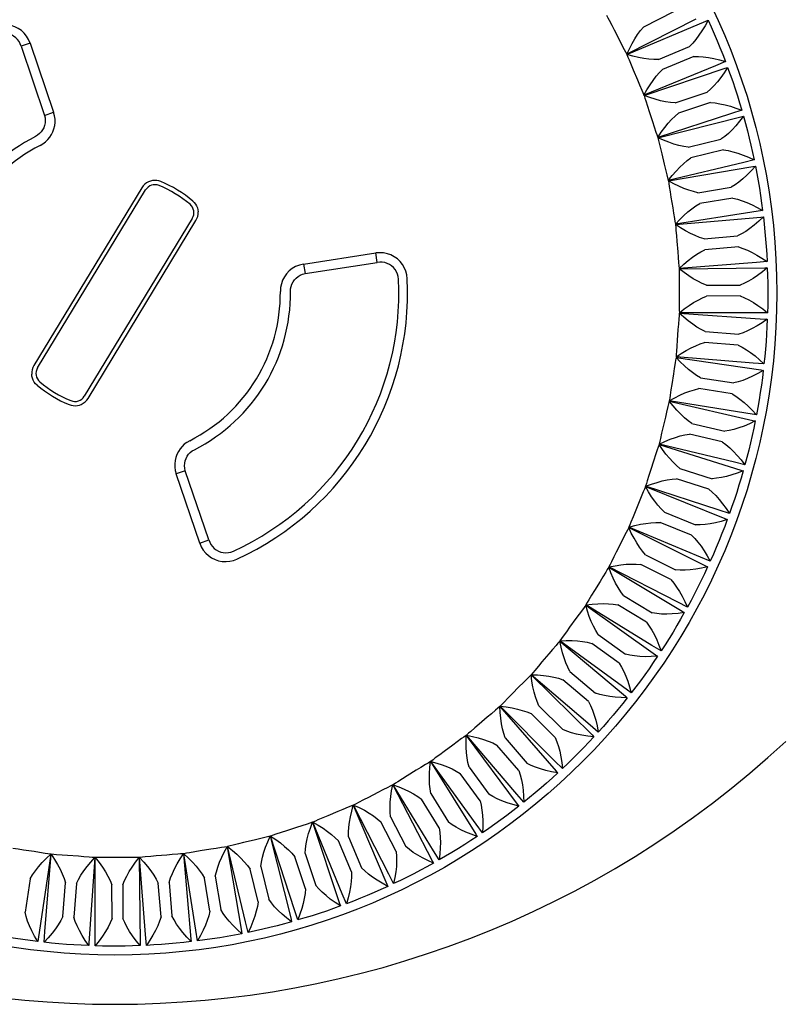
# Model space of a CAD drawing. Header units: inches. Extents: x 0 to 13.8, y 0 to 10.6.
# Tile 15 of 27: x 5.219 to 5.767, y 5.004 to 5.712. Entities that reach past the tile are written whole.
import ezdxf

# ---------------------------------------------------------------- set-up
doc = ezdxf.new("R2010")
doc.units = ezdxf.units.IN
doc.header["$LTSCALE"] = 0.75625
doc.header["$MEASUREMENT"] = 0
doc.layers.get('0').update_dxf_attribs({"linetype": 'CONTINUOUS'})

msp = doc.modelspace()

# ---------------------------------------------------------------- linework, layer by layer
at = {"color": 7, "linetype": 'Continuous'}
for p, q in [((5.70583, 5.71238), (5.65612, 5.68713)), ((5.68968, 5.71777), (5.66813, 5.70668)), ((5.64527, 5.70812), (5.64704, 5.70463)), ((5.64704, 5.70463), (5.6506, 5.69771)), ((5.22672, 5.69518), (5.22015, 5.69295)), ((5.22015, 5.69295), (5.23706, 5.6432)), ((5.22672, 5.69518), (5.2436, 5.64542)), ((5.67893, 5.68351), (5.70128, 5.69287)), ((5.70432, 5.68561), (5.68197, 5.67625)), ((5.6593, 5.67947), (5.66078, 5.67585)), ((5.66078, 5.67585), (5.66379, 5.66868)), ((5.72, 5.67896), (5.66847, 5.65769)), ((5.72713, 5.68193), (5.72, 5.67896)), ((5.69092, 5.6523), (5.71393, 5.65988)), ((5.67103, 5.64981), (5.67223, 5.64609)), ((5.7164, 5.6524), (5.69338, 5.64482)), ((5.23706, 5.6432), (5.2436, 5.64542)), ((5.67223, 5.64609), (5.67466, 5.6387)), ((5.7315, 5.64454), (5.67847, 5.62738)), ((5.73884, 5.64694), (5.7315, 5.64454)), ((5.70043, 5.62024), (5.72396, 5.62599)), ((5.6804, 5.61933), (5.6813, 5.61552)), ((5.6813, 5.61552), (5.68315, 5.60796)), ((5.72583, 5.61834), (5.70229, 5.61259)), ((5.74028, 5.60933), (5.68605, 5.59638)), ((5.74778, 5.61114), (5.74028, 5.60933)), ((5.30711, 5.59113), (5.22939, 5.46315)), ((5.70739, 5.58754), (5.7313, 5.59142)), ((5.23204, 5.46154), (5.30975, 5.58953)), ((5.68735, 5.5882), (5.68795, 5.58433)), ((5.68795, 5.58433), (5.6892, 5.57665)), ((5.73256, 5.58365), (5.70865, 5.57976)), ((5.74626, 5.57353), (5.69119, 5.56488)), ((5.75388, 5.57475), (5.74626, 5.57353)), ((5.3434, 5.56909), (5.26569, 5.44111)), ((5.26834, 5.4395), (5.34605, 5.56749)), ((5.69184, 5.55662), (5.69213, 5.55271)), ((5.71176, 5.55439), (5.7359, 5.55639)), ((5.69213, 5.55271), (5.69277, 5.54496)), ((5.73655, 5.54854), (5.71241, 5.54654)), ((5.4235, 5.53618), (5.47545, 5.54416)), ((5.4765, 5.5373), (5.47545, 5.54416)), ((5.4235, 5.53618), (5.42455, 5.52936)), ((5.42455, 5.52936), (5.4765, 5.5373)), ((5.74941, 5.53737), (5.69383, 5.53307)), ((5.75711, 5.53799), (5.74941, 5.53737)), ((5.69383, 5.52478), (5.69382, 5.52087)), ((5.69382, 5.52087), (5.69385, 5.51309)), ((5.71352, 5.521), (5.73775, 5.5211)), ((5.73778, 5.51322), (5.71355, 5.51312)), ((5.74972, 5.50108), (5.69397, 5.50115)), ((5.75744, 5.50109), (5.74972, 5.50108)), ((5.69332, 5.49289), (5.693, 5.48899)), ((5.693, 5.48899), (5.69243, 5.48123)), ((5.71265, 5.48757), (5.73681, 5.48577)), ((5.73623, 5.47792), (5.71206, 5.47972)), ((5.74718, 5.46488), (5.69161, 5.46932)), ((5.75487, 5.46428), (5.74718, 5.46488)), ((5.68969, 5.45727), (5.6885, 5.44959)), ((5.69031, 5.46114), (5.68969, 5.45727)), ((5.70916, 5.45432), (5.73311, 5.45063)), ((5.73191, 5.44284), (5.70796, 5.44654)), ((5.7418, 5.42899), (5.68675, 5.43777)), ((5.68482, 5.42972), (5.6839, 5.42591)), ((5.74943, 5.42779), (5.7418, 5.42899)), ((5.6839, 5.42591), (5.68211, 5.41834)), ((5.70308, 5.42144), (5.72666, 5.41588)), ((5.72485, 5.40822), (5.70127, 5.41378)), ((5.73363, 5.39362), (5.67944, 5.4067)), ((5.67566, 5.39511), (5.67329, 5.3877)), ((5.67688, 5.39882), (5.67566, 5.39511)), ((5.74114, 5.39183), (5.73363, 5.39362)), ((5.33838, 5.38744), (5.33184, 5.38522)), ((5.34872, 5.33545), (5.33184, 5.38522)), ((5.35529, 5.33768), (5.33838, 5.38744)), ((5.69443, 5.38914), (5.71751, 5.38175)), ((5.7151, 5.37425), (5.69203, 5.38164)), ((5.72271, 5.35901), (5.66971, 5.37631)), ((5.66503, 5.36504), (5.66208, 5.35784)), ((5.66654, 5.36865), (5.66503, 5.36504)), ((5.68328, 5.35762), (5.7057, 5.34844)), ((5.73005, 5.35664), (5.72271, 5.35901)), ((5.70272, 5.34115), (5.68029, 5.35033)), ((5.7091, 5.32537), (5.65762, 5.34676)), ((5.34872, 5.33545), (5.35529, 5.33768)), ((5.65208, 5.3359), (5.64858, 5.32895)), ((5.65387, 5.33938), (5.65208, 5.3359)), ((5.66969, 5.32707), (5.69132, 5.31616)), ((5.71624, 5.32242), (5.7091, 5.32537)), ((5.6929, 5.29289), (5.64326, 5.31826)), ((5.68777, 5.30913), (5.66614, 5.32004)), ((5.63688, 5.30787), (5.63284, 5.30122)), ((5.63893, 5.31119), (5.63688, 5.30787)), ((5.65374, 5.29768), (5.67445, 5.28511)), ((5.69978, 5.2894), (5.6929, 5.29289)), ((5.6742, 5.26179), (5.6267, 5.29097)), ((5.67036, 5.27838), (5.64965, 5.29095)), ((5.61953, 5.28111), (5.61498, 5.2748)), ((5.62184, 5.28427), (5.61953, 5.28111)), ((5.65312, 5.23225), (5.60806, 5.26507)), ((5.63553, 5.26964), (5.6552, 5.25548)), ((5.60268, 5.25877), (5.60013, 5.2558)), ((5.65059, 5.24909), (5.63093, 5.26325)), ((5.68079, 5.25776), (5.6742, 5.26179)), ((5.60013, 5.2558), (5.5951, 5.24986)), ((5.62978, 5.20445), (5.58743, 5.24071)), ((5.62859, 5.22144), (5.6101, 5.2371)), ((5.61519, 5.24311), (5.63368, 5.22744)), ((5.5788, 5.23209), (5.57332, 5.22657)), ((5.58158, 5.23485), (5.5788, 5.23209)), ((5.65937, 5.22772), (5.65312, 5.23225)), ((5.60434, 5.17857), (5.56496, 5.21804)), ((5.59282, 5.21825), (5.61002, 5.20119)), ((5.55568, 5.21012), (5.54979, 5.20505)), ((5.55867, 5.21265), (5.55568, 5.21012)), ((5.60448, 5.1956), (5.58727, 5.21266)), ((5.63566, 5.19944), (5.62978, 5.20445)), ((5.57694, 5.15477), (5.54079, 5.1972)), ((5.56857, 5.19523), (5.58438, 5.17687)), ((5.53091, 5.19004), (5.52464, 5.18544)), ((5.53409, 5.19233), (5.53091, 5.19004)), ((5.57842, 5.17173), (5.56261, 5.19009)), ((5.50798, 5.174), (5.50464, 5.17196)), ((5.54776, 5.13319), (5.51505, 5.17833)), ((5.54259, 5.17418), (5.55691, 5.15464)), ((5.6098, 5.17312), (5.60434, 5.17857)), ((5.50464, 5.17196), (5.49803, 5.16787)), ((5.55056, 5.14998), (5.53624, 5.16953)), ((5.51698, 5.11396), (5.48791, 5.16153)), ((5.47703, 5.156), (5.47012, 5.15244)), ((5.48053, 5.15777), (5.47703, 5.156)), ((5.52109, 5.13049), (5.50834, 5.15109)), ((5.51504, 5.15524), (5.52779, 5.13463)), ((5.58196, 5.1489), (5.57694, 5.15477)), ((5.48478, 5.09721), (5.45953, 5.14692)), ((5.44826, 5.14226), (5.44108, 5.13925)), ((5.45188, 5.14374), (5.44826, 5.14226)), ((5.48609, 5.13851), (5.49718, 5.11697)), ((5.41849, 5.13081), (5.4111, 5.12838)), ((5.42222, 5.13201), (5.41849, 5.13081)), ((5.45137, 5.08304), (5.4301, 5.13457)), ((5.49018, 5.11336), (5.47909, 5.13491)), ((5.5523, 5.12695), (5.54776, 5.13319)), ((5.41695, 5.07153), (5.39978, 5.12457)), ((5.45591, 5.12411), (5.46528, 5.10176)), ((5.3606, 5.11569), (5.35673, 5.11509)), ((5.38173, 5.06276), (5.36878, 5.11699)), ((5.38792, 5.12174), (5.38037, 5.11989)), ((5.39173, 5.12264), (5.38792, 5.12174)), ((5.45801, 5.09872), (5.44865, 5.12107)), ((5.22968, 5.11335), (5.22199, 5.11454)), ((5.23354, 5.11273), (5.22968, 5.11335)), ((5.23728, 5.05586), (5.24172, 5.11143)), ((5.26139, 5.11004), (5.25364, 5.11061)), ((5.26529, 5.10972), (5.26139, 5.11004)), ((5.27349, 5.05332), (5.27355, 5.10907)), ((5.29327, 5.10922), (5.28549, 5.10919)), ((5.29719, 5.10921), (5.29327, 5.10922)), ((5.30978, 5.05363), (5.30547, 5.10921)), ((5.32512, 5.11091), (5.31737, 5.11026)), ((5.32902, 5.1112), (5.32512, 5.11091)), ((5.34593, 5.05678), (5.33728, 5.11185)), ((5.35673, 5.11509), (5.34905, 5.11384)), ((5.4248, 5.08664), (5.41722, 5.10965)), ((5.4247, 5.11212), (5.43228, 5.08911)), ((5.52102, 5.10739), (5.51698, 5.11396)), ((5.39264, 5.10261), (5.3984, 5.07908)), ((5.35606, 5.07047), (5.35217, 5.09439)), ((5.35994, 5.09565), (5.36383, 5.07174)), ((5.39075, 5.07721), (5.385, 5.10074)), ((5.48829, 5.09034), (5.48478, 5.09721)), ((5.22672, 5.09388), (5.22303, 5.06993)), ((5.25032, 5.06681), (5.25212, 5.09098)), ((5.25998, 5.09039), (5.25817, 5.06623)), ((5.28563, 5.06526), (5.28553, 5.08949)), ((5.2934, 5.08952), (5.2935, 5.06529)), ((5.32094, 5.06648), (5.31894, 5.09063)), ((5.32679, 5.09128), (5.32879, 5.06713)), ((5.45433, 5.07591), (5.45137, 5.08304)), ((5.41934, 5.0642), (5.41695, 5.07153)), ((5.38354, 5.05526), (5.38173, 5.06276)), ((5.23669, 5.04817), (5.23728, 5.05586)), ((5.2735, 5.0456), (5.27349, 5.05332)), ((5.31039, 5.04593), (5.30978, 5.05363)), ((5.34715, 5.04916), (5.34593, 5.05678))]:
    msp.add_line(p, q, dxfattribs=at)
for points in [[(5.64164, 5.71528), (5.64255, 5.71345), (5.64346, 5.71165), (5.64527, 5.70812)], [(5.65623, 5.68689), (5.71298, 5.71101), (5.71465, 5.71171)], [(5.71465, 5.71171), (5.71247, 5.70772), (5.71028, 5.70408), (5.70807, 5.7008), (5.70584, 5.69786), (5.70358, 5.69521), (5.70128, 5.69287)], [(5.71465, 5.71171), (5.7169, 5.70682), (5.71908, 5.7019), (5.7212, 5.69695), (5.72324, 5.69197), (5.72522, 5.68696), (5.72713, 5.68193)], [(5.22672, 5.69518), (5.22557, 5.69785), (5.22414, 5.70025), (5.2224, 5.70237), (5.22039, 5.70422), (5.21812, 5.70578), (5.21567, 5.70702), (5.21312, 5.70789), (5.21048, 5.7084), (5.20777, 5.70854), (5.20507, 5.70831), (5.20243, 5.70772), (5.19987, 5.70675)], [(5.65612, 5.68713), (5.65802, 5.69119), (5.65996, 5.69492), (5.66193, 5.69832), (5.66395, 5.7014), (5.66602, 5.70419), (5.66813, 5.70668)], [(5.22015, 5.69295), (5.21954, 5.69467), (5.21869, 5.69626), (5.21759, 5.69775), (5.21629, 5.69907), (5.21481, 5.70018), (5.2132, 5.70106), (5.21149, 5.7017), (5.2097, 5.70209), (5.20786, 5.70221), (5.20601, 5.70208), (5.20422, 5.70169), (5.20249, 5.70104)], [(5.6506, 5.69771), (5.65242, 5.69424), (5.65423, 5.69071)], [(5.65423, 5.69071), (5.65517, 5.68893), (5.65612, 5.68713)], [(5.67893, 5.68351), (5.67558, 5.6835), (5.67207, 5.68371), (5.6684, 5.68416), (5.66456, 5.68484), (5.66049, 5.68575), (5.65623, 5.68689)], [(5.65623, 5.68689), (5.657, 5.685), (5.65776, 5.68313), (5.6593, 5.67947)], [(5.70432, 5.68561), (5.70765, 5.68561), (5.71118, 5.68536), (5.71488, 5.68487), (5.71878, 5.68413), (5.72286, 5.68315), (5.72713, 5.68193)], [(5.66847, 5.65769), (5.67068, 5.66159), (5.6729, 5.66516), (5.67514, 5.66839), (5.67739, 5.67131), (5.67967, 5.67393), (5.68197, 5.67625)], [(5.66856, 5.65745), (5.72702, 5.67705), (5.72874, 5.67761)], [(5.72874, 5.67761), (5.72626, 5.6738), (5.72379, 5.67035), (5.72133, 5.66725), (5.71888, 5.66449), (5.71641, 5.66203), (5.71393, 5.65988)], [(5.72874, 5.67761), (5.7306, 5.67256), (5.73239, 5.66748), (5.73411, 5.66238), (5.73576, 5.65725), (5.73734, 5.65211), (5.73884, 5.64694)], [(5.66379, 5.66868), (5.66533, 5.66508), (5.66686, 5.66142)], [(5.66686, 5.66142), (5.66766, 5.65956), (5.66847, 5.65769)], [(5.69092, 5.6523), (5.68758, 5.65255), (5.6841, 5.65304), (5.68048, 5.65377), (5.67669, 5.65475), (5.67272, 5.65598), (5.66856, 5.65745)], [(5.66856, 5.65745), (5.66917, 5.65551), (5.66979, 5.65358), (5.67103, 5.64981)], [(5.7164, 5.6524), (5.71972, 5.65214), (5.72321, 5.65161), (5.72687, 5.65083), (5.7307, 5.64979), (5.73469, 5.64849), (5.73884, 5.64694)], [(5.23706, 5.6432), (5.23746, 5.64137), (5.23759, 5.63956), (5.23747, 5.63776), (5.23711, 5.63602), (5.23651, 5.63434), (5.23569, 5.63277), (5.23466, 5.63132), (5.23344, 5.63003), (5.23209, 5.62894), (5.23057, 5.62803)], [(5.23386, 5.62154), (5.23593, 5.62277), (5.23779, 5.62416), (5.23943, 5.62575), (5.24086, 5.62749), (5.24208, 5.62937), (5.24308, 5.63139), (5.24385, 5.63361), (5.24438, 5.63591), (5.24463, 5.63818), (5.24459, 5.64049), (5.24425, 5.64291), (5.2436, 5.64541)], [(5.67847, 5.62738), (5.68098, 5.6311), (5.68347, 5.63448), (5.68595, 5.63753), (5.68842, 5.64025), (5.6909, 5.64269), (5.69338, 5.64482)], [(5.67854, 5.62713), (5.73835, 5.64208), (5.74011, 5.64251)], [(5.74011, 5.64251), (5.73734, 5.63891), (5.73461, 5.63566), (5.73192, 5.63276), (5.72925, 5.6302), (5.7266, 5.62794), (5.72396, 5.62599)], [(5.74011, 5.64251), (5.74157, 5.63733), (5.74296, 5.63213), (5.74427, 5.6269), (5.74552, 5.62166), (5.74668, 5.61641), (5.74778, 5.61114)], [(5.67466, 5.6387), (5.67592, 5.63499), (5.67716, 5.63122)], [(5.67716, 5.63122), (5.6778, 5.62931), (5.67847, 5.62738)], [(5.70043, 5.62024), (5.69712, 5.62075), (5.69368, 5.62152), (5.69013, 5.62253), (5.68643, 5.6238), (5.68257, 5.62534), (5.67854, 5.62713)], [(5.67854, 5.62713), (5.679, 5.62514), (5.67946, 5.62318), (5.6804, 5.61933)], [(5.68605, 5.59638), (5.68885, 5.59989), (5.6916, 5.60306), (5.69431, 5.6059), (5.69699, 5.60843), (5.69965, 5.61066), (5.70229, 5.61259)], [(5.72583, 5.61834), (5.72912, 5.61782), (5.73256, 5.61703), (5.73615, 5.61596), (5.73988, 5.61462), (5.74376, 5.61302), (5.74778, 5.61114)], [(5.68315, 5.60796), (5.68411, 5.60416), (5.68505, 5.60031)], [(5.6861, 5.59613), (5.74691, 5.60633), (5.7487, 5.60662)], [(5.7487, 5.60662), (5.74565, 5.60325), (5.74267, 5.60022), (5.73976, 5.59755), (5.7369, 5.5952), (5.73408, 5.59316), (5.7313, 5.59142)], [(5.7487, 5.60662), (5.74975, 5.60134), (5.75072, 5.59605), (5.75162, 5.59074), (5.75245, 5.58542), (5.7532, 5.58009), (5.75388, 5.57475)], [(5.68505, 5.60031), (5.68554, 5.59835), (5.68605, 5.59638)], [(5.32064, 5.59559), (5.31923, 5.59606), (5.31777, 5.59633), (5.31627, 5.59641), (5.31477, 5.59628), (5.31331, 5.59594), (5.31191, 5.59541)], [(5.6861, 5.59613), (5.68641, 5.59411), (5.68672, 5.59211), (5.68735, 5.5882)], [(5.70739, 5.58754), (5.70413, 5.58831), (5.70076, 5.58934), (5.6973, 5.59063), (5.69372, 5.59218), (5.68998, 5.59402), (5.6861, 5.59613)], [(5.73256, 5.58365), (5.73581, 5.58287), (5.73917, 5.58181), (5.74266, 5.58047), (5.74628, 5.57884), (5.75002, 5.57693), (5.75388, 5.57475)], [(5.34376, 5.58155), (5.34483, 5.58051), (5.34575, 5.57933), (5.34651, 5.57804), (5.34708, 5.57666), (5.34745, 5.57521), (5.34763, 5.57372)], [(5.6892, 5.57665), (5.68986, 5.57279), (5.69049, 5.56887)], [(5.69119, 5.56488), (5.69425, 5.56815), (5.69724, 5.57111), (5.70017, 5.57372), (5.70303, 5.57603), (5.70586, 5.57805), (5.70865, 5.57976)], [(5.69122, 5.56462), (5.75264, 5.57002), (5.75444, 5.57017)], [(5.75444, 5.57017), (5.75114, 5.56705), (5.74793, 5.56427), (5.74482, 5.56183), (5.74179, 5.55972), (5.73881, 5.5579), (5.7359, 5.55639)], [(5.75444, 5.57017), (5.75507, 5.56483), (5.75563, 5.55947), (5.75611, 5.55411), (5.75652, 5.54874), (5.75685, 5.54337), (5.75711, 5.53799)], [(5.69049, 5.56887), (5.69083, 5.56688), (5.69119, 5.56488)], [(5.69122, 5.56462), (5.69136, 5.56258), (5.69151, 5.56057), (5.69184, 5.55662)], [(5.71176, 5.55439), (5.70857, 5.55541), (5.7053, 5.5567), (5.70195, 5.55826), (5.6985, 5.56009), (5.69492, 5.56221), (5.69122, 5.56462)], [(5.73655, 5.54854), (5.73972, 5.54751), (5.743, 5.54619), (5.74637, 5.54457), (5.74985, 5.54267), (5.75343, 5.54047), (5.75711, 5.53799)], [(5.4981, 5.52567), (5.49775, 5.52845), (5.49705, 5.53109), (5.49599, 5.5336), (5.49461, 5.53593), (5.49293, 5.53802), (5.49099, 5.53987), (5.48876, 5.54146), (5.48634, 5.54273), (5.4838, 5.54365), (5.48114, 5.5442), (5.47835, 5.54436), (5.47545, 5.54416)], [(5.69277, 5.54496), (5.69313, 5.54106), (5.69345, 5.53711)], [(5.69383, 5.53307), (5.69714, 5.53609), (5.70036, 5.5388), (5.70348, 5.54118), (5.70652, 5.54326), (5.7095, 5.54505), (5.71241, 5.54654)], [(5.4235, 5.53618), (5.42052, 5.53547), (5.41781, 5.53439), (5.41536, 5.53296), (5.41317, 5.53122), (5.41127, 5.52919), (5.40967, 5.52694), (5.40842, 5.52452), (5.40752, 5.52196), (5.40699, 5.51931), (5.40681, 5.51652)], [(5.49182, 5.52536), (5.4916, 5.52721), (5.49112, 5.52898), (5.49037, 5.53069), (5.4894, 5.53227), (5.48823, 5.53367), (5.48688, 5.53489), (5.48535, 5.53591), (5.48368, 5.53671), (5.48191, 5.53725), (5.4801, 5.53753), (5.4783, 5.53755), (5.4765, 5.5373)], [(5.69345, 5.53711), (5.69364, 5.5351), (5.69383, 5.53307)], [(5.41409, 5.5166), (5.41419, 5.51836), (5.41453, 5.52005), (5.41511, 5.52172), (5.41591, 5.5233), (5.41692, 5.52475), (5.41812, 5.52605), (5.41949, 5.52718), (5.42103, 5.52812), (5.42271, 5.52885), (5.42455, 5.52936)], [(5.69384, 5.53281), (5.69382, 5.53077), (5.69382, 5.52875), (5.69383, 5.52478)], [(5.69384, 5.53281), (5.7555, 5.53338), (5.7573, 5.53339)], [(5.71352, 5.521), (5.71042, 5.52227), (5.70726, 5.52381), (5.70404, 5.52563), (5.70074, 5.52773), (5.69734, 5.53012), (5.69384, 5.53281)], [(5.7573, 5.53339), (5.75377, 5.53053), (5.75035, 5.52801), (5.74706, 5.52582), (5.74387, 5.52395), (5.74076, 5.52237), (5.73775, 5.5211)], [(5.7573, 5.53339), (5.75751, 5.52801), (5.75765, 5.52263), (5.75771, 5.51724), (5.75769, 5.51186), (5.7576, 5.50647), (5.75744, 5.50109)], [(5.69385, 5.51309), (5.6939, 5.50917), (5.69391, 5.50521)], [(5.69397, 5.50115), (5.69751, 5.50391), (5.70093, 5.50635), (5.70423, 5.50849), (5.70742, 5.51032), (5.71053, 5.51186), (5.71355, 5.51312)], [(5.73778, 5.51322), (5.74086, 5.51195), (5.74401, 5.51037), (5.74725, 5.5085), (5.75057, 5.50632), (5.75397, 5.50386), (5.75744, 5.50109)], [(5.69396, 5.50089), (5.69378, 5.49886), (5.69362, 5.49685), (5.69332, 5.49289)], [(5.69391, 5.50521), (5.69394, 5.50319), (5.69397, 5.50115)], [(5.69396, 5.50089), (5.75547, 5.49662), (5.75728, 5.49649)], [(5.71265, 5.48757), (5.70966, 5.48908), (5.70663, 5.49087), (5.70357, 5.49293), (5.70044, 5.49528), (5.69724, 5.49794), (5.69396, 5.50089)], [(5.75728, 5.49649), (5.75354, 5.49393), (5.74993, 5.49168), (5.74647, 5.48975), (5.74313, 5.48813), (5.73991, 5.4868), (5.73681, 5.48577)], [(5.75728, 5.49649), (5.75706, 5.49111), (5.75677, 5.48573), (5.75641, 5.48036), (5.75597, 5.47499), (5.75546, 5.46963), (5.75487, 5.46428)], [(5.69161, 5.46932), (5.69535, 5.47179), (5.69895, 5.47396), (5.70241, 5.47583), (5.70574, 5.4774), (5.70896, 5.4787), (5.71206, 5.47972)], [(5.69243, 5.48123), (5.69216, 5.47732), (5.69187, 5.47337)], [(5.73623, 5.47792), (5.73919, 5.4764), (5.74222, 5.47459), (5.7453, 5.47246), (5.74844, 5.47004), (5.75163, 5.46731), (5.75487, 5.46428)], [(5.69187, 5.47337), (5.69173, 5.47135), (5.69161, 5.46932)], [(5.69158, 5.46906), (5.69124, 5.46705), (5.69092, 5.46506), (5.69031, 5.46114)], [(5.69158, 5.46906), (5.75256, 5.45998), (5.75435, 5.45971)], [(5.70916, 5.45432), (5.7063, 5.45606), (5.70342, 5.45808), (5.70053, 5.46037), (5.6976, 5.46296), (5.69461, 5.46586), (5.69158, 5.46906)], [(5.23169, 5.44908), (5.23061, 5.45012), (5.22969, 5.4513), (5.22894, 5.4526), (5.22837, 5.45398), (5.22799, 5.45543), (5.22781, 5.45691)], [(5.75435, 5.45971), (5.75042, 5.45744), (5.74665, 5.45549), (5.74305, 5.45384), (5.7396, 5.45249), (5.73628, 5.45141), (5.73311, 5.45063)], [(5.75435, 5.45971), (5.75372, 5.45436), (5.75301, 5.44902), (5.75222, 5.4437), (5.75137, 5.43838), (5.75043, 5.43308), (5.74943, 5.42779)], [(5.6885, 5.44959), (5.68794, 5.44571), (5.68733, 5.44179)], [(5.68675, 5.43777), (5.69068, 5.43994), (5.69444, 5.44183), (5.69803, 5.44341), (5.70147, 5.44472), (5.70478, 5.44576), (5.70796, 5.44654)], [(5.68733, 5.44179), (5.68704, 5.43979), (5.68675, 5.43777)], [(5.73191, 5.44284), (5.73475, 5.4411), (5.73762, 5.43905), (5.74053, 5.43669), (5.74347, 5.43403), (5.74643, 5.43106), (5.74943, 5.42779)], [(5.2548, 5.43505), (5.25621, 5.43458), (5.25768, 5.4343), (5.25918, 5.43423), (5.26067, 5.43436), (5.26213, 5.43469), (5.26353, 5.43522)], [(5.6867, 5.43752), (5.68621, 5.43554), (5.68573, 5.43358), (5.68482, 5.42972)], [(5.6867, 5.43752), (5.74679, 5.42368), (5.74855, 5.42327)], [(5.70308, 5.42144), (5.70036, 5.4234), (5.69764, 5.42564), (5.69493, 5.42816), (5.69222, 5.43098), (5.68947, 5.4341), (5.6867, 5.43752)], [(5.74855, 5.42327), (5.74446, 5.42132), (5.74054, 5.41966), (5.73682, 5.4183), (5.73327, 5.41723), (5.72989, 5.41642), (5.72666, 5.41588)], [(5.74855, 5.42327), (5.7475, 5.41799), (5.74637, 5.41272), (5.74517, 5.40747), (5.7439, 5.40224), (5.74256, 5.39703), (5.74114, 5.39183)], [(5.67944, 5.4067), (5.68354, 5.40857), (5.68744, 5.41015), (5.69112, 5.41145), (5.69463, 5.41247), (5.69802, 5.41325), (5.70127, 5.41378)], [(5.68211, 5.41834), (5.68124, 5.41452), (5.68033, 5.41066)], [(5.34158, 5.4091), (5.33951, 5.40787), (5.33766, 5.40647), (5.33601, 5.40489), (5.33458, 5.40314), (5.33336, 5.40127), (5.33237, 5.39924), (5.33159, 5.39702), (5.33106, 5.39472), (5.33081, 5.39246), (5.33085, 5.39014), (5.33119, 5.38772), (5.33184, 5.38522)], [(5.67937, 5.40646), (5.67872, 5.40452), (5.67809, 5.4026), (5.67688, 5.39882)], [(5.67937, 5.40646), (5.73818, 5.38795), (5.73991, 5.38739)], [(5.69443, 5.38914), (5.69187, 5.39131), (5.68934, 5.39376), (5.68684, 5.39648), (5.68435, 5.3995), (5.68186, 5.40283), (5.67937, 5.40646)], [(5.68033, 5.41066), (5.67988, 5.40869), (5.67944, 5.4067)], [(5.72485, 5.40822), (5.72755, 5.40626), (5.73025, 5.40399), (5.73296, 5.40141), (5.73568, 5.39852), (5.73841, 5.39533), (5.74114, 5.39183)], [(5.33838, 5.38744), (5.33798, 5.38928), (5.33785, 5.3911), (5.33797, 5.39289), (5.33834, 5.39463), (5.33894, 5.3963), (5.33975, 5.39787), (5.34078, 5.39931), (5.34199, 5.4006), (5.34335, 5.40169), (5.34488, 5.40261)], [(5.67329, 5.3877), (5.67212, 5.38396), (5.67091, 5.38018)], [(5.73991, 5.38739), (5.73566, 5.38577), (5.73164, 5.38443), (5.72784, 5.38337), (5.72423, 5.38257), (5.72078, 5.38203), (5.71751, 5.38175)], [(5.73991, 5.38739), (5.73844, 5.38221), (5.73691, 5.37705), (5.7353, 5.37191), (5.73362, 5.3668), (5.73187, 5.3617), (5.73005, 5.35664)], [(5.66971, 5.37631), (5.67395, 5.37784), (5.67796, 5.37911), (5.68173, 5.38011), (5.68531, 5.38086), (5.68875, 5.38137), (5.69203, 5.38164)], [(5.67091, 5.38018), (5.67031, 5.37825), (5.66971, 5.37631)], [(5.66962, 5.37606), (5.66882, 5.37418), (5.66805, 5.37232), (5.66654, 5.36865)], [(5.66962, 5.37606), (5.7268, 5.353), (5.72847, 5.35231)], [(5.68328, 5.35762), (5.6809, 5.35998), (5.67857, 5.36262), (5.67629, 5.36554), (5.67404, 5.36874), (5.67182, 5.37225), (5.66962, 5.37606)], [(5.7151, 5.37425), (5.71764, 5.37208), (5.72015, 5.36961), (5.72265, 5.36683), (5.72514, 5.36374), (5.7276, 5.36034), (5.73005, 5.35664)], [(5.66208, 5.35784), (5.66063, 5.3542), (5.65912, 5.35053)], [(5.65912, 5.35053), (5.65837, 5.34866), (5.65762, 5.34676)], [(5.65762, 5.34676), (5.66197, 5.34796), (5.66607, 5.34892), (5.66991, 5.34962), (5.67354, 5.35008), (5.677, 5.35032), (5.68029, 5.35033)], [(5.72847, 5.35231), (5.72413, 5.35103), (5.72002, 5.35001), (5.71613, 5.34925), (5.71246, 5.34874), (5.70898, 5.34847), (5.7057, 5.34844)], [(5.72847, 5.35231), (5.72661, 5.34726), (5.72468, 5.34224), (5.72267, 5.33724), (5.72059, 5.33227), (5.71845, 5.32733), (5.71624, 5.32242)], [(5.65752, 5.34653), (5.65658, 5.34472), (5.65565, 5.34292), (5.65387, 5.33938)], [(5.65752, 5.34653), (5.71271, 5.31905), (5.71433, 5.31823)], [(5.66969, 5.32707), (5.6675, 5.32961), (5.66538, 5.33243), (5.66334, 5.33551), (5.66135, 5.33888), (5.65941, 5.34256), (5.65752, 5.34653)], [(5.34872, 5.33545), (5.34988, 5.33279), (5.35131, 5.33039), (5.35304, 5.32826), (5.35505, 5.32642), (5.35732, 5.32485), (5.35977, 5.32361), (5.36232, 5.32275), (5.36496, 5.32224), (5.36767, 5.3221), (5.37038, 5.32232), (5.37301, 5.32292), (5.37558, 5.32388)], [(5.35529, 5.33768), (5.35591, 5.33597), (5.35675, 5.33438), (5.35784, 5.3329), (5.35913, 5.33159), (5.36059, 5.33048), (5.3622, 5.32959), (5.36393, 5.32894), (5.36574, 5.32855), (5.3676, 5.32842), (5.36945, 5.32856), (5.37123, 5.32895), (5.37295, 5.3296)], [(5.70272, 5.34115), (5.70507, 5.33879), (5.70739, 5.33613), (5.70966, 5.33316), (5.7119, 5.32988), (5.71409, 5.32631), (5.71624, 5.32242)], [(5.64858, 5.32895), (5.64684, 5.32544), (5.64505, 5.3219)], [(5.64505, 5.3219), (5.64416, 5.32009), (5.64326, 5.31826)], [(5.64314, 5.31804), (5.64205, 5.3163), (5.64099, 5.31459), (5.63893, 5.31119)], [(5.64314, 5.31804), (5.696, 5.28631), (5.69755, 5.28537)], [(5.65374, 5.29768), (5.65176, 5.30038), (5.64987, 5.30335), (5.64808, 5.30658), (5.64636, 5.3101), (5.64471, 5.31392), (5.64314, 5.31804)], [(5.64326, 5.31826), (5.64767, 5.31911), (5.65181, 5.31974), (5.65567, 5.32014), (5.65931, 5.32032), (5.66281, 5.32029), (5.66614, 5.32004)], [(5.71433, 5.31823), (5.70991, 5.3173), (5.70573, 5.3166), (5.70179, 5.31615), (5.69808, 5.31592), (5.69459, 5.31593), (5.69132, 5.31616)], [(5.71433, 5.31823), (5.71207, 5.31334), (5.70975, 5.30849), (5.70736, 5.30366), (5.7049, 5.29887), (5.70237, 5.29412), (5.69978, 5.2894)], [(5.68777, 5.30913), (5.68994, 5.30659), (5.69204, 5.30376), (5.69407, 5.30062), (5.69604, 5.29718), (5.69794, 5.29344), (5.69978, 5.2894)], [(5.63284, 5.30122), (5.63083, 5.29785), (5.62877, 5.29446)], [(5.62877, 5.29446), (5.62774, 5.29273), (5.6267, 5.29097)], [(5.62656, 5.29076), (5.62535, 5.28912), (5.62416, 5.28749), (5.62184, 5.28427)], [(5.62656, 5.29076), (5.67677, 5.25498), (5.67824, 5.25392)], [(5.63553, 5.26964), (5.63377, 5.27249), (5.63212, 5.2756), (5.63059, 5.27896), (5.62916, 5.28259), (5.62781, 5.28652), (5.62656, 5.29076)], [(5.6267, 5.29097), (5.63116, 5.29148), (5.63536, 5.29178), (5.63928, 5.29187), (5.64295, 5.29176), (5.64641, 5.29146), (5.64965, 5.29095)], [(5.69755, 5.28537), (5.69308, 5.28478), (5.68887, 5.28442), (5.6849, 5.28427), (5.68118, 5.28434), (5.6777, 5.28462), (5.67445, 5.28511)], [(5.69755, 5.28537), (5.69492, 5.28067), (5.69222, 5.27601), (5.68946, 5.27139), (5.68663, 5.26681), (5.68374, 5.26226), (5.68079, 5.25776)], [(5.61498, 5.2748), (5.61271, 5.2716), (5.61039, 5.26838)], [(5.67036, 5.27838), (5.67233, 5.27566), (5.67421, 5.27266), (5.67598, 5.26939), (5.67766, 5.26584), (5.67926, 5.26196), (5.68079, 5.25776)], [(5.6079, 5.26487), (5.60656, 5.26332), (5.60524, 5.26179), (5.60268, 5.25877)], [(5.6079, 5.26487), (5.65515, 5.22526), (5.65653, 5.22409)], [(5.61519, 5.24311), (5.61366, 5.24608), (5.61226, 5.24931), (5.61099, 5.25278), (5.60984, 5.25652), (5.60881, 5.26055), (5.6079, 5.26487)], [(5.61039, 5.26838), (5.60923, 5.26674), (5.60806, 5.26507)], [(5.60806, 5.26507), (5.61254, 5.26522), (5.61675, 5.26519), (5.62066, 5.26498), (5.62432, 5.26458), (5.62774, 5.264), (5.63093, 5.26325)], [(5.67824, 5.25392), (5.67374, 5.25369), (5.6695, 5.25366), (5.66551, 5.25383), (5.66179, 5.25419), (5.65835, 5.25474), (5.6552, 5.25548)], [(5.67824, 5.25392), (5.67525, 5.24945), (5.6722, 5.24501), (5.66908, 5.24062), (5.6659, 5.23627), (5.66266, 5.23197), (5.65937, 5.22772)], [(5.59002, 5.24383), (5.58873, 5.24228), (5.58743, 5.24071)], [(5.5951, 5.24986), (5.59259, 5.24686), (5.59002, 5.24383)], [(5.65059, 5.24909), (5.65234, 5.24622), (5.65398, 5.24309), (5.65548, 5.23969), (5.65688, 5.23601), (5.65818, 5.23202), (5.65937, 5.22772)], [(5.58726, 5.24052), (5.58581, 5.23909), (5.58437, 5.23766), (5.58158, 5.23485)], [(5.58726, 5.24052), (5.63126, 5.19732), (5.63254, 5.19605)], [(5.59282, 5.21825), (5.59153, 5.22134), (5.59038, 5.22467), (5.58939, 5.22823), (5.58854, 5.23205), (5.58783, 5.23615), (5.58726, 5.24052)], [(5.58743, 5.24071), (5.59192, 5.24051), (5.59611, 5.24015), (5.6, 5.23963), (5.60361, 5.23894), (5.60698, 5.2381), (5.6101, 5.2371)], [(5.57332, 5.22657), (5.57059, 5.22376), (5.56779, 5.22095)], [(5.65653, 5.22409), (5.65202, 5.22421), (5.64779, 5.22451), (5.64383, 5.22499), (5.64016, 5.22564), (5.63678, 5.22646), (5.63368, 5.22744)], [(5.65653, 5.22409), (5.6532, 5.21986), (5.6498, 5.21568), (5.64635, 5.21155), (5.64284, 5.20746), (5.63928, 5.20343), (5.63566, 5.19944)], [(5.56478, 5.21786), (5.56321, 5.21655), (5.56167, 5.21524), (5.55867, 5.21265)], [(5.56478, 5.21786), (5.60525, 5.17135), (5.60643, 5.16998)], [(5.56857, 5.19523), (5.56753, 5.19841), (5.56665, 5.20182), (5.56594, 5.20545), (5.56539, 5.20932), (5.565, 5.21346), (5.56478, 5.21786)], [(5.56779, 5.22095), (5.56638, 5.2195), (5.56496, 5.21804)], [(5.56496, 5.21804), (5.56943, 5.21749), (5.57358, 5.2168), (5.57741, 5.21597), (5.58094, 5.21501), (5.58424, 5.21391), (5.58727, 5.21266)], [(5.62859, 5.22144), (5.63011, 5.21843), (5.63149, 5.21518), (5.63272, 5.21169), (5.63383, 5.20792), (5.6348, 5.20383), (5.63566, 5.19944)], [(5.54979, 5.20505), (5.54684, 5.20247), (5.54383, 5.19988)], [(5.63254, 5.19605), (5.62808, 5.19652), (5.62389, 5.19715), (5.61996, 5.19795), (5.61632, 5.19889), (5.61301, 5.19997), (5.61002, 5.20119)], [(5.54058, 5.19704), (5.53892, 5.19586), (5.53729, 5.19467), (5.53409, 5.19233)], [(5.54259, 5.17418), (5.5418, 5.17742), (5.54119, 5.18088), (5.54077, 5.18456), (5.54053, 5.18847), (5.54047, 5.19264), (5.54058, 5.19704)], [(5.54058, 5.19704), (5.57728, 5.1475), (5.57835, 5.14604)], [(5.54383, 5.19988), (5.54231, 5.19855), (5.54079, 5.1972)], [(5.54079, 5.1972), (5.54518, 5.19631), (5.54926, 5.19529), (5.55302, 5.19417), (5.55648, 5.19293), (5.55968, 5.19157), (5.56261, 5.19009)], [(5.60448, 5.1956), (5.60576, 5.19248), (5.60688, 5.18913), (5.60784, 5.18555), (5.60864, 5.18171), (5.60929, 5.17756), (5.6098, 5.17312)], [(5.63254, 5.19605), (5.62889, 5.1921), (5.62518, 5.1882), (5.62141, 5.18435), (5.61759, 5.18055), (5.61372, 5.17681), (5.6098, 5.17312)], [(5.51829, 5.18076), (5.51668, 5.17955), (5.51505, 5.17833)], [(5.52464, 5.18544), (5.52149, 5.1831), (5.51829, 5.18076)], [(5.51483, 5.17818), (5.51308, 5.17713), (5.51136, 5.17608), (5.50798, 5.174)], [(5.51504, 5.15524), (5.51451, 5.15847), (5.51418, 5.16196), (5.51404, 5.16573), (5.51411, 5.1697), (5.51437, 5.17385), (5.51483, 5.17818)], [(5.51483, 5.17818), (5.54753, 5.12591), (5.54848, 5.12437)], [(5.51505, 5.17833), (5.51935, 5.17709), (5.52333, 5.17577), (5.52699, 5.17435), (5.53034, 5.17285), (5.53343, 5.17124), (5.53624, 5.16953)], [(5.60643, 5.16998), (5.60202, 5.1708), (5.59789, 5.17176), (5.59403, 5.17286), (5.59048, 5.17409), (5.58727, 5.17542), (5.58438, 5.17687)], [(5.49803, 5.16787), (5.49471, 5.16579), (5.49133, 5.1637)], [(5.57842, 5.17173), (5.57945, 5.16852), (5.58031, 5.16508), (5.58098, 5.16145), (5.58147, 5.15757), (5.5818, 5.15338), (5.58196, 5.1489)], [(5.60643, 5.16998), (5.60248, 5.16633), (5.59847, 5.16273), (5.59442, 5.15919), (5.59031, 5.1557), (5.58616, 5.15227), (5.58196, 5.1489)], [(5.48768, 5.1614), (5.48586, 5.16049), (5.48405, 5.15958), (5.48053, 5.15777)], [(5.48609, 5.13851), (5.48581, 5.14183), (5.48575, 5.14535), (5.48591, 5.14905), (5.48629, 5.15295), (5.48688, 5.15707), (5.48768, 5.1614)], [(5.48768, 5.1614), (5.51618, 5.10673), (5.51701, 5.10512)], [(5.49133, 5.1637), (5.48963, 5.16262), (5.48791, 5.16153)], [(5.48791, 5.16153), (5.49207, 5.15997), (5.49593, 5.15834), (5.49948, 5.15664), (5.50272, 5.15487), (5.50568, 5.15302), (5.50834, 5.15109)], [(5.47012, 5.15244), (5.46665, 5.15062), (5.46312, 5.14881)], [(5.57835, 5.14604), (5.57401, 5.1472), (5.56997, 5.14848), (5.56622, 5.14988), (5.56279, 5.15138), (5.55969, 5.15296), (5.55691, 5.15464)], [(5.4593, 5.14681), (5.45741, 5.14604), (5.45554, 5.14527), (5.45188, 5.14374)], [(5.45591, 5.12411), (5.4559, 5.12744), (5.45612, 5.13094), (5.45656, 5.13463), (5.45724, 5.13849), (5.45816, 5.14256), (5.4593, 5.14681)], [(5.4593, 5.14681), (5.48342, 5.09006), (5.48412, 5.08839)], [(5.46312, 5.14881), (5.46133, 5.14787), (5.45953, 5.14692)], [(5.45953, 5.14692), (5.46355, 5.14504), (5.46727, 5.14311), (5.47067, 5.14114), (5.47377, 5.13911), (5.47658, 5.13704), (5.47909, 5.13491)], [(5.55056, 5.14998), (5.55134, 5.14671), (5.55193, 5.14323), (5.55231, 5.13954), (5.5525, 5.13561), (5.5525, 5.13141), (5.5523, 5.12695)], [(5.57835, 5.14604), (5.57413, 5.14271), (5.56985, 5.13943), (5.56553, 5.13622), (5.56116, 5.13307), (5.55676, 5.12998), (5.5523, 5.12695)], [(5.44108, 5.13925), (5.43748, 5.13771), (5.43382, 5.13618)], [(5.42986, 5.13448), (5.42791, 5.13387), (5.42599, 5.13325), (5.42222, 5.13201)], [(5.4247, 5.11212), (5.42495, 5.11544), (5.42544, 5.11893), (5.42618, 5.12256), (5.42716, 5.12635), (5.42838, 5.13033), (5.42986, 5.13448)], [(5.42986, 5.13448), (5.44945, 5.07602), (5.45002, 5.0743)], [(5.43382, 5.13618), (5.43197, 5.13538), (5.4301, 5.13457)], [(5.4301, 5.13457), (5.43396, 5.13239), (5.43751, 5.13018), (5.44075, 5.12794), (5.44368, 5.12568), (5.44632, 5.12338), (5.44865, 5.12107)], [(5.52109, 5.13049), (5.52161, 5.12716), (5.52192, 5.12364), (5.52201, 5.11994), (5.52189, 5.11601), (5.52156, 5.11182), (5.52102, 5.10739)], [(5.54848, 5.12437), (5.54422, 5.12589), (5.54029, 5.12748), (5.53669, 5.12915), (5.53342, 5.1309), (5.53045, 5.13273), (5.52779, 5.13463)], [(5.39954, 5.1245), (5.39755, 5.12404), (5.39558, 5.12358), (5.39173, 5.12264)], [(5.39264, 5.10261), (5.39315, 5.1059), (5.39391, 5.10934), (5.39493, 5.1129), (5.39621, 5.11661), (5.39774, 5.12048), (5.39954, 5.1245)], [(5.39954, 5.1245), (5.41448, 5.06469), (5.41491, 5.06293)], [(5.40362, 5.12588), (5.40171, 5.12524), (5.39978, 5.12457)], [(5.39978, 5.12457), (5.40347, 5.12209), (5.40684, 5.1196), (5.40989, 5.11712), (5.41264, 5.11464), (5.41508, 5.11215), (5.41722, 5.10965)], [(5.4111, 5.12838), (5.40739, 5.12712), (5.40362, 5.12588)], [(5.54848, 5.12437), (5.54401, 5.12138), (5.53949, 5.11846), (5.53493, 5.11559), (5.53033, 5.11279), (5.52569, 5.11006), (5.52102, 5.10739)], [(5.22199, 5.11454), (5.21811, 5.1151), (5.21419, 5.11571)], [(5.35994, 5.09565), (5.36071, 5.09891), (5.36174, 5.10227), (5.36303, 5.10573), (5.36459, 5.10932), (5.36642, 5.11306), (5.36853, 5.11693)], [(5.36853, 5.11693), (5.36651, 5.11663), (5.36452, 5.11632), (5.3606, 5.11569)], [(5.36853, 5.11693), (5.37874, 5.05613), (5.37903, 5.05434)], [(5.37271, 5.11799), (5.37076, 5.11749), (5.36878, 5.11699)], [(5.36878, 5.11699), (5.37228, 5.1142), (5.37545, 5.11145), (5.37829, 5.10875), (5.38082, 5.10607), (5.38305, 5.1034), (5.385, 5.10074)], [(5.38037, 5.11989), (5.37657, 5.11893), (5.37271, 5.11799)], [(5.51701, 5.10512), (5.51287, 5.10697), (5.50908, 5.10886), (5.50563, 5.11081), (5.5025, 5.1128), (5.49969, 5.11486), (5.49718, 5.11697)], [(5.22672, 5.09388), (5.22846, 5.09673), (5.23048, 5.09962), (5.23278, 5.10251), (5.23537, 5.10545), (5.23827, 5.10843), (5.24147, 5.11146)], [(5.24147, 5.11146), (5.23239, 5.05048), (5.23211, 5.04869)], [(5.24147, 5.11146), (5.23945, 5.1118), (5.23746, 5.11212), (5.23354, 5.11273)], [(5.24577, 5.11117), (5.24376, 5.11131), (5.24172, 5.11143)], [(5.24172, 5.11143), (5.2442, 5.10769), (5.24637, 5.10408), (5.24823, 5.10064), (5.2498, 5.09731), (5.2511, 5.09409), (5.25212, 5.09098)], [(5.25364, 5.11061), (5.24973, 5.11088), (5.24577, 5.11117)], [(5.25998, 5.09039), (5.26149, 5.09338), (5.26327, 5.09641), (5.26534, 5.09948), (5.26769, 5.1026), (5.27034, 5.1058), (5.2733, 5.10908)], [(5.2733, 5.10908), (5.27126, 5.10925), (5.26925, 5.10942), (5.26529, 5.10972)], [(5.2733, 5.10908), (5.26903, 5.04757), (5.26889, 5.04576)], [(5.27761, 5.10913), (5.27559, 5.1091), (5.27355, 5.10907)], [(5.27355, 5.10907), (5.27632, 5.10553), (5.27876, 5.10211), (5.28089, 5.09881), (5.28272, 5.09563), (5.28426, 5.09252), (5.28553, 5.08949)], [(5.28549, 5.10919), (5.28158, 5.10914), (5.27761, 5.10913)], [(5.2934, 5.08952), (5.29467, 5.09262), (5.29622, 5.09579), (5.29803, 5.099), (5.30013, 5.1023), (5.30253, 5.1057), (5.30521, 5.1092)], [(5.30521, 5.1092), (5.30317, 5.10922), (5.30115, 5.10922), (5.29719, 5.10921)], [(5.30521, 5.1092), (5.30578, 5.04754), (5.30579, 5.04573)], [(5.30951, 5.10958), (5.3075, 5.1094), (5.30547, 5.10921)], [(5.30547, 5.10921), (5.30851, 5.10589), (5.31122, 5.10267), (5.31359, 5.09956), (5.31566, 5.09653), (5.31744, 5.09355), (5.31894, 5.09063)], [(5.31737, 5.11026), (5.31346, 5.10991), (5.30951, 5.10958)], [(5.32679, 5.09128), (5.32782, 5.09447), (5.32911, 5.09775), (5.33067, 5.1011), (5.3325, 5.10455), (5.33462, 5.10813), (5.33702, 5.11182)], [(5.33702, 5.11182), (5.33499, 5.11168), (5.33297, 5.11153), (5.32902, 5.1112)], [(5.33702, 5.11182), (5.34243, 5.0504), (5.34258, 5.0486)], [(5.34128, 5.11254), (5.33929, 5.11221), (5.33728, 5.11185)], [(5.33728, 5.11185), (5.34056, 5.10879), (5.34351, 5.1058), (5.34612, 5.10288), (5.34843, 5.10001), (5.35045, 5.09718), (5.35217, 5.09439)], [(5.34905, 5.11384), (5.34519, 5.11318), (5.34128, 5.11254)], [(5.49018, 5.11336), (5.49043, 5.10998), (5.49046, 5.10644), (5.49027, 5.10277), (5.48985, 5.09889), (5.48919, 5.09474), (5.48829, 5.09034)], [(5.48412, 5.08839), (5.48013, 5.09057), (5.47649, 5.09276), (5.47322, 5.09496), (5.47028, 5.09718), (5.46763, 5.09945), (5.46528, 5.10176)], [(5.51701, 5.10512), (5.51231, 5.10249), (5.50758, 5.09993), (5.50281, 5.09743), (5.498, 5.095), (5.49316, 5.09264), (5.48829, 5.09034)], [(5.45801, 5.09872), (5.45801, 5.09532), (5.45776, 5.09178), (5.45728, 5.08814), (5.45655, 5.08432), (5.45557, 5.08023), (5.45433, 5.07591)], [(5.45002, 5.0743), (5.44621, 5.07678), (5.44275, 5.07925), (5.43967, 5.0817), (5.43691, 5.08415), (5.43444, 5.08662), (5.43228, 5.08911)], [(5.48412, 5.08839), (5.47923, 5.08614), (5.47431, 5.08396), (5.46935, 5.08184), (5.46437, 5.0798), (5.45937, 5.07782), (5.45433, 5.07591)], [(5.4248, 5.08664), (5.42453, 5.08326), (5.42401, 5.07975), (5.42324, 5.07616), (5.42221, 5.0724), (5.42091, 5.0684), (5.41934, 5.0642)], [(5.39075, 5.07721), (5.39022, 5.07388), (5.38942, 5.07044), (5.38837, 5.06689), (5.38704, 5.06319), (5.38543, 5.05931), (5.38354, 5.05526)], [(5.41491, 5.06293), (5.41131, 5.0657), (5.40806, 5.06843), (5.40518, 5.07111), (5.40262, 5.07377), (5.40035, 5.07643), (5.3984, 5.07908)], [(5.45002, 5.0743), (5.44496, 5.07244), (5.43989, 5.07065), (5.43478, 5.06893), (5.42966, 5.06728), (5.42451, 5.0657), (5.41934, 5.0642)], [(5.23211, 5.04869), (5.22985, 5.0526), (5.2279, 5.05637), (5.22624, 5.05999), (5.22489, 5.06345), (5.22381, 5.06677), (5.22303, 5.06993)], [(5.25032, 5.06681), (5.24879, 5.06381), (5.24697, 5.06078), (5.24487, 5.05773), (5.24246, 5.05463), (5.23973, 5.05144), (5.23669, 5.04817)], [(5.26889, 5.04576), (5.26635, 5.04946), (5.26411, 5.05306), (5.26216, 5.05657), (5.26052, 5.05995), (5.25919, 5.06317), (5.25817, 5.06623)], [(5.32094, 5.06648), (5.3199, 5.06329), (5.31857, 5.06001), (5.31698, 5.05666), (5.31509, 5.05322), (5.31289, 5.04964), (5.31039, 5.04593)], [(5.34258, 5.0486), (5.33947, 5.05188), (5.33669, 5.05509), (5.33424, 5.05821), (5.33211, 5.06126), (5.3303, 5.06423), (5.32879, 5.06713)], [(5.35606, 5.07047), (5.35527, 5.06721), (5.3542, 5.06384), (5.35287, 5.06037), (5.35126, 5.05679), (5.34935, 5.05304), (5.34715, 5.04916)], [(5.37903, 5.05434), (5.37567, 5.05738), (5.37264, 5.06035), (5.36996, 5.06327), (5.36761, 5.06614), (5.36556, 5.06896), (5.36383, 5.07174)], [(5.28563, 5.06526), (5.28434, 5.06216), (5.28276, 5.059), (5.2809, 5.05578), (5.27875, 5.05249), (5.27628, 5.0491), (5.2735, 5.0456)], [(5.30579, 5.04573), (5.30295, 5.04925), (5.30043, 5.05267), (5.29823, 5.05597), (5.29635, 5.05918), (5.29477, 5.06229), (5.2935, 5.06529)], [(5.41491, 5.06293), (5.40973, 5.06147), (5.40453, 5.06008), (5.39931, 5.05877), (5.39407, 5.05752), (5.38881, 5.05635), (5.38354, 5.05526)], [(5.23211, 5.04869), (5.22676, 5.04932), (5.22143, 5.05003), (5.2161, 5.05082), (5.21078, 5.05167), (5.20548, 5.05261), (5.20019, 5.05361)], [(5.37903, 5.05434), (5.37375, 5.05329), (5.36845, 5.05232), (5.36314, 5.05142), (5.35782, 5.05059), (5.35249, 5.04984), (5.34715, 5.04916)], [(5.26889, 5.04576), (5.26351, 5.04598), (5.25814, 5.04627), (5.25276, 5.04663), (5.2474, 5.04707), (5.24204, 5.04758), (5.23669, 5.04817)], [(5.30579, 5.04573), (5.30041, 5.04552), (5.29503, 5.04539), (5.28964, 5.04533), (5.28426, 5.04535), (5.27888, 5.04544), (5.2735, 5.0456)], [(5.34258, 5.0486), (5.33723, 5.04797), (5.33188, 5.04741), (5.32651, 5.04693), (5.32114, 5.04652), (5.31577, 5.04619), (5.31039, 5.04593)]]:
    msp.add_lwpolyline(points, dxfattribs=at)
msp.add_circle((5.28772, 5.51532), 0.47638, dxfattribs=at)
for centre, radius, start, end in [((5.28772, 5.51532), 0.12637, 116.889, 180.57998), ((5.28772, 5.51532), 0.11909, 116.889, 180.57998), ((5.31648, 5.58544), 0.01097, 114.64704, 148.73449), ((5.31648, 5.58544), 0.00787, 67.69972, 148.73449), ((5.28772, 5.51532), 0.08367, 49.76927, 67.69972), ((5.28772, 5.51532), 0.08676, 49.76924, 67.69974), ((5.33667, 5.57318), 0.00787, 328.73449, 49.76927), ((5.33667, 5.57318), 0.01097, 328.73449, 2.82132), ((5.28772, 5.51532), 0.20435, 294.65179, 2.8172), ((5.28772, 5.51532), 0.21063, 294.65179, 2.8172), ((5.28772, 5.51532), 0.11909, 296.889, 0.57998), ((5.28772, 5.51532), 0.12637, 296.889, 0.57998), ((5.23877, 5.45745), 0.01097, 148.73449, 182.82132), ((5.23877, 5.45745), 0.00787, 148.73449, 229.76927), ((5.28772, 5.51532), 0.08676, 229.76924, 247.69974), ((5.28772, 5.51532), 0.08367, 229.76927, 247.69972), ((5.25896, 5.44519), 0.00787, 247.69972, 328.73449), ((5.25896, 5.44519), 0.01097, 294.64704, 328.73449), ((5.28772, 5.71463), 0.71112, 227.22635, 312.77352)]:
    msp.add_arc(centre, radius, start, end, dxfattribs=at)

doc.saveas('drawing.dxf')
